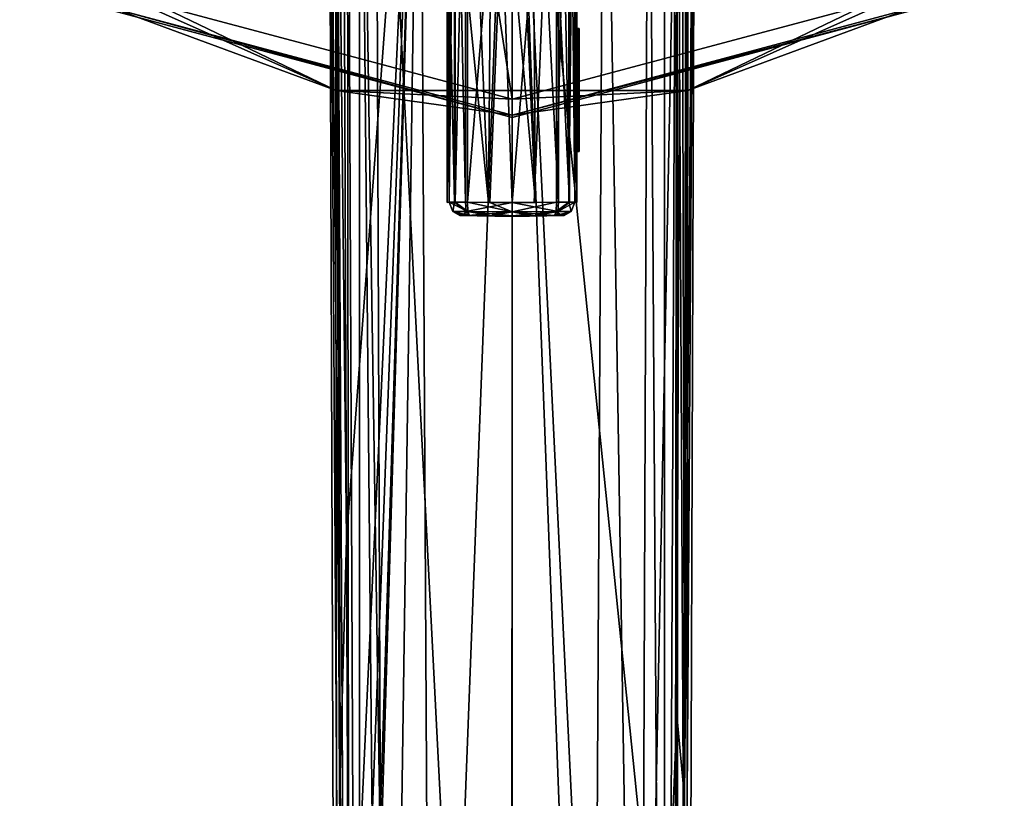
# Model space of a CAD drawing. Header units: metres. Extents: x -102 to 72, y -264 to 72.
# Tile 6 of 256: x -45 to 45, y -134 to -64. Entities that reach past the tile are written whole.
import ezdxf

# ---------------------------------------------------------------- set-up
doc = ezdxf.new("R2010")
doc.units = ezdxf.units.M
doc.layers.add('solid_20461093', color=7, linetype='CONTINUOUS')

msp = doc.modelspace()

# ---------------------------------------------------------------- linework, layer by layer
at = {"layer": 'solid_20461093'}
for points in [[(-15.599402, -138.848373, 44.648285), (-16.038172, -16.485662, 44.602657), (-16.696911, -15.818129, 35.921181)], [(-15.838473, -261.749023, 35.59745), (-16.696911, -15.818129, 35.921181), (-16.091726, -16.433392, 27.270184)], [(-15.16042, -261.272461, 44.692516), (-15.599402, -138.848373, 44.648285), (-16.696911, -15.818129, 35.921181)], [(-15.838473, -261.749023, 35.59745), (-15.16042, -261.272461, 44.692516), (-16.696911, -15.818129, 35.921181)], [(15.416904, -215.040756, 27.448965), (15.694327, -134.434631, 27.401268), (16.696911, -15.818129, 35.921181)], [(15.838468, -261.749023, 35.59547), (15.416904, -215.040756, 27.448965), (16.696911, -15.818129, 35.921181)], [(15.694327, -134.434631, 27.401268), (16.091726, -16.433392, 27.270184), (16.696911, -15.818129, 35.921181)], [(15.838468, -261.749023, 35.59547), (16.696911, -15.818129, 35.921181), (16.038172, -16.485662, 44.602657)], [(-15.062, -110.862831, 25.275175), (-16.091726, -16.433392, 27.270184), (-15.432006, -17.054419, 25.273731)], [(-15.693962, -134.543289, 27.401392), (-16.091726, -16.433392, 27.270184), (-15.062, -110.862831, 25.275175)], [(-15.693962, -134.543289, 27.401392), (-15.838473, -261.749023, 35.59745), (-16.091726, -16.433392, 27.270184)], [(-14.74334, -261.225555, 45.956051), (-15.001443, -17.434355, 46.743298), (-16.038172, -16.485662, 44.602657)], [(-14.74334, -261.225555, 45.956051), (-16.038172, -16.485662, 44.602657), (-15.599402, -138.848373, 44.648285)], [(15.599402, -138.848373, 44.648285), (16.038172, -16.485662, 44.602657), (15.001429, -17.434366, 46.743313)], [(15.694327, -134.434631, 27.401268), (15.432006, -17.054419, 25.273731), (15.863974, -16.653358, 26.284771)], [(15.599402, -138.848373, 44.648285), (15.838468, -261.749023, 35.59547), (16.038172, -16.485662, 44.602657)], [(15.694327, -134.434631, 27.401268), (15.863974, -16.653358, 26.284771), (16.091726, -16.433392, 27.270184)], [(-15.062, -110.862831, 25.275175), (-15.432006, -17.054419, 25.273731), (-8.392579, -21.414122, 18.221478)], [(-13.934525, -261.200806, 47.013046), (-13.843777, -18.367086, 47.600662), (-15.001443, -17.434355, 46.743298)], [(-14.74334, -261.225555, 45.956051), (-13.934525, -261.200806, 47.013046), (-15.001443, -17.434355, 46.743298)], [(11.507951, -215, 21.403671), (8.392577, -21.414124, 18.221476), (15.432006, -17.054419, 25.273731)], [(11.507951, -215, 21.403671), (15.432006, -17.054419, 25.273731), (14.9982, -126.91951, 25.275221)], [(13.935149, -261.200806, 47.012463), (15.001429, -17.434366, 46.743313), (13.843784, -18.367081, 47.600658)], [(13.935149, -261.200806, 47.012463), (14.743506, -261.225586, 45.955734), (15.001429, -17.434366, 46.743313)], [(14.743506, -261.225586, 45.955734), (15.16042, -261.272461, 44.692516), (15.001429, -17.434366, 46.743313)], [(15.694327, -134.434631, 27.401268), (14.9982, -126.91951, 25.275221), (15.432006, -17.054419, 25.273731)], [(15.599402, -138.848373, 44.648285), (15.001429, -17.434366, 46.743313), (15.16042, -261.272461, 44.692516)], [(-13.934525, -261.200806, 47.013046), (-11.536177, -261.228729, 48.073895), (-13.843777, -18.367086, 47.600662)], [(-13.843777, -18.367086, 47.600662), (-11.536177, -261.228729, 48.073895), (-11.981533, -140.268799, 48.036354)], [(-11.981533, -140.268799, 48.036354), (-12.426747, -19.353964, 47.997395), (-13.843777, -18.367086, 47.600662)], [(13.935149, -261.200806, 47.012463), (13.843784, -18.367081, 47.600658), (12.426747, -19.353964, 47.997395)], [(-0.000395, -261.709137, 48.549999), (0, -23, 48.549999), (-12.426747, -19.353964, 47.997395)], [(-11.981533, -140.268799, 48.036354), (-0.000395, -261.709137, 48.549999), (-12.426747, -19.353964, 47.997395)], [(11.981533, -140.268799, 48.036354), (12.426747, -19.353964, 47.997395), (0, -23, 48.549999)], [(13.935149, -261.200806, 47.012463), (12.426747, -19.353964, 47.997395), (11.981533, -140.268799, 48.036354)], [(-14.861335, -161.236237, 25.275076), (-15.062, -110.862831, 25.275175), (-8.392579, -21.414122, 18.221478)], [(-14.745778, -189.986893, 25.274126), (-14.861335, -161.236237, 25.275076), (-8.392579, -21.414122, 18.221478)], [(-14.441063, -215.004761, 24.937792), (-14.745778, -189.986893, 25.274126), (-8.392579, -21.414122, 18.221478)], [(-14.194579, -215, 24.553965), (-14.441063, -215.004761, 24.937792), (-8.392579, -21.414122, 18.221478)], [(-11.168667, -215, 21.101107), (-14.194579, -215, 24.553965), (-8.392579, -21.414122, 18.221478)], [(-7.321801, -215, 18.580091), (-11.168667, -215, 21.101107), (-8.392579, -21.414122, 18.221478)], [(-7.321801, -215, 18.580091), (-8.392579, -21.414122, 18.221478), (0.000005, -23, 16.084908)], [(7.324084, -215, 18.581181), (0.000005, -23, 16.084908), (8.392577, -21.414124, 18.221476)], [(11.507951, -215, 21.403671), (7.324084, -215, 18.581181), (8.392577, -21.414124, 18.221476)], [(-7.419375, -22.83449, -874.009583), (-35.418396, -61.346462, -875.1203), (0, -70.836792, -875.1203)], [(0, -24.009604, -874.009583), (-7.419375, -22.83449, -874.009583), (0, -70.836792, -875.1203)], [(-0.000521, -215, 16.92267), (-7.321801, -215, 18.580091), (0.000005, -23, 16.084908)], [(7.324084, -215, 18.581181), (-0.000521, -215, 16.92267), (0.000005, -23, 16.084908)], [(-0.000395, -261.709137, 48.549999), (11.536177, -261.228729, 48.073895), (0, -23, 48.549999)], [(11.536177, -261.228729, 48.073895), (11.981533, -140.268799, 48.036354), (0, -23, 48.549999)], [(0, -24.009604, -874.009583), (0, -70.836792, -875.1203), (35.418396, -61.346462, -875.1203)], [(-5.717247, -30.853764, 110.357353), (-5.717296, -30.57, 110.356964), (-5.90172, -80.226578, 107.418983)], [(-5.708772, -30.57, 104.476898), (-5.708772, -80.208725, 104.476898), (-5.90172, -80.226578, 107.418983)], [(-5.901717, -30.57, 107.416656), (-5.708772, -30.57, 104.476898), (-5.90172, -80.226578, 107.418983)], [(-5.717296, -30.57, 110.356964), (-5.901717, -30.57, 107.416656), (-5.90172, -80.226578, 107.418983)], [(-5.717199, -31.138023, 110.357727), (-5.717247, -30.853764, 110.357353), (-5.90172, -80.226578, 107.418983)], [(-5.716138, -58.273895, 110.366043), (-5.717199, -31.138023, 110.357727), (-5.90172, -80.226578, 107.418983)], [(-5.232275, -31.136684, 111.402229), (-5.716138, -58.273895, 110.366043), (-5.234787, -80.207573, 111.402512)], [(-5.5268, -30.57, 103.866234), (-5.708772, -80.208725, 104.476898), (-5.708772, -30.57, 104.476898)], [(-5.162322, -30.57, 103.344139), (-5.161215, -80.206383, 103.342995), (-5.708772, -80.208725, 104.476898)], [(-5.5268, -30.57, 103.866234), (-5.162322, -30.57, 103.344139), (-5.708772, -80.208725, 104.476898)], [(-5.232275, -31.136684, 111.402229), (-5.234787, -80.207573, 111.402512), (-4.241997, -80.212746, 111.976273)], [(-5.232275, -31.136684, 111.402229), (-4.241997, -80.212746, 111.976273), (-4.243685, -59.219982, 111.979744)], [(-5.162322, -30.57, 103.344139), (-4.04603, -30.57, 102.761276), (-5.161215, -80.206383, 103.342995)], [(-5.161215, -80.206383, 103.342995), (-4.04603, -30.57, 102.761276), (-4.04603, -80.212318, 102.761276)], [(-2.133038, -80.241562, 112.323349), (-4.233123, -31.135839, 111.974792), (-4.243685, -59.219982, 111.979744)], [(-1.747805, -31.99733, 112.344681), (-4.233123, -31.135839, 111.974792), (-2.133038, -80.241562, 112.323349)], [(-0.005528, -30.57, 102.434998), (-2.028917, -80.239868, 102.516647), (-4.04603, -80.212318, 102.761276)], [(-4.04603, -30.57, 102.761276), (-0.005528, -30.57, 102.434998), (-4.04603, -80.212318, 102.761276)], [(-0.005528, -30.57, 102.434998), (0, -80.249283, 102.434998), (-2.028917, -80.239868, 102.516647)], [(-0.005528, -30.57, 102.434998), (4.04603, -30.57, 102.761276), (0, -80.249283, 102.434998)], [(4.04603, -30.57, 102.761276), (2.028927, -80.239868, 102.516647), (0, -80.249283, 102.434998)], [(4.04603, -30.57, 102.761276), (4.04603, -80.212318, 102.761276), (2.028927, -80.239868, 102.516647)], [(5.162323, -30.57, 103.344139), (4.04603, -80.212318, 102.761276), (4.04603, -30.57, 102.761276)], [(5.162323, -30.57, 103.344139), (5.1615, -80.206375, 103.343292), (4.04603, -80.212318, 102.761276)], [(5.235325, -80.207565, 111.401917), (4.233167, -31.135435, 111.974617), (4.243692, -59.520119, 111.979607)], [(5.235325, -80.207565, 111.401917), (5.232311, -31.136282, 111.402039), (4.233167, -31.135435, 111.974617)], [(5.1615, -80.206375, 103.343292), (5.708772, -30.57, 104.476898), (5.708772, -80.208725, 104.476898)], [(5.5268, -30.57, 103.866234), (5.708772, -30.57, 104.476898), (5.1615, -80.206375, 103.343292)], [(5.162323, -30.57, 103.344139), (5.5268, -30.57, 103.866234), (5.1615, -80.206375, 103.343292)], [(5.232311, -31.136282, 111.402039), (5.716711, -80.208984, 110.361549), (5.716159, -58.696281, 110.365875)], [(5.235325, -80.207565, 111.401917), (5.716711, -80.208984, 110.361549), (5.232311, -31.136282, 111.402039)], [(5.901717, -30.57, 107.416565), (5.90172, -80.226578, 107.418983), (5.708772, -80.208725, 104.476898)], [(5.708772, -30.57, 104.476898), (5.901717, -30.57, 107.416565), (5.708772, -80.208725, 104.476898)], [(5.90172, -80.226578, 107.418983), (5.717223, -31.137621, 110.357536), (5.716159, -58.696281, 110.365875)], [(5.717271, -30.853573, 110.357162), (5.717223, -31.137621, 110.357536), (5.90172, -80.226578, 107.418983)], [(5.71732, -30.57, 110.356773), (5.717271, -30.853573, 110.357162), (5.90172, -80.226578, 107.418983)], [(5.901717, -30.57, 107.416565), (5.71732, -30.57, 110.356773), (5.90172, -80.226578, 107.418983)], [(-1.747805, -31.99733, 112.344681), (-2.133038, -80.241562, 112.323349), (0, -80.251373, 112.439423)], [(-1.747805, -31.99733, 112.344681), (0, -80.251373, 112.439423), (0, -56.637173, 112.43898)], [(1.748044, -31.997152, 112.34462), (0, -32.209785, 112.417854), (2.133105, -80.241554, 112.323341)], [(0, -32.209785, 112.417854), (0, -56.637173, 112.43898), (2.133105, -80.241554, 112.323341)], [(1.748044, -31.997152, 112.34462), (2.133105, -80.241554, 112.323341), (4.241998, -80.212738, 111.976265)], [(1.748044, -31.997152, 112.34462), (4.241998, -80.212738, 111.976265), (4.243692, -59.520119, 111.979607)], [(-15.988978, -70.052292, -875.568237), (-35.418396, -61.346462, -875.1203), (-44.800121, -56.177574, -875.568237)], [(-15.988978, -70.052292, -875.568237), (-44.800121, -56.177574, -875.568237), (-36.14172, -62.599293, -876.593201)], [(44.800121, -56.177574, -875.568237), (35.418396, -61.346462, -875.1203), (15.988978, -70.052292, -875.568237)], [(44.800121, -56.177574, -875.568237), (15.988978, -70.052292, -875.568237), (36.14172, -62.599293, -876.593201)], [(0, -56.637173, 112.43898), (0, -80.251373, 112.439423), (2.133105, -80.241554, 112.323341)], [(-5.90172, -80.226578, 107.418983), (-5.716711, -80.208984, 110.361557), (-5.716138, -58.273895, 110.366043)], [(-5.234787, -80.207573, 111.402512), (-5.716138, -58.273895, 110.366043), (-5.716711, -80.208984, 110.361557)], [(5.716159, -58.696281, 110.365875), (5.716711, -80.208984, 110.361549), (5.90172, -80.226578, 107.418983)], [(-4.243685, -59.219982, 111.979744), (-4.241997, -80.212746, 111.976273), (-2.133038, -80.241562, 112.323349)], [(5.235325, -80.207565, 111.401917), (4.243692, -59.520119, 111.979607), (4.241998, -80.212738, 111.976265)], [(-15.988978, -70.052292, -875.568237), (0, -70.836792, -875.1203), (-35.418396, -61.346462, -875.1203)], [(15.988978, -70.052292, -875.568237), (35.418396, -61.346462, -875.1203), (0, -70.836792, -875.1203)], [(-36.14172, -62.599293, -876.593201), (-36.250061, -62.786804, -889), (0, -72.5, -889)], [(0, -72.28344, -876.593201), (-36.14172, -62.599293, -876.593201), (0, -72.5, -889)], [(-15.988978, -70.052292, -875.568237), (-36.14172, -62.599293, -876.593201), (0, -72.28344, -876.593201)], [(36.14172, -62.599293, -876.593201), (0, -72.28344, -876.593201), (36.250061, -62.786804, -889)], [(15.988978, -70.052292, -875.568237), (0, -72.28344, -876.593201), (36.14172, -62.599293, -876.593201)], [(36.250061, -62.786804, -889), (0, -72.5, -889), (-36.250061, -62.786804, -889)], [(0, -72.28344, -876.593201), (0, -72.5, -889), (36.250061, -62.786804, -889)], [(6, -64.400002, 106.355133), (6.1, -64.400002, 106.355133), (6.1, -66.387756, 105.654999)], [(6, -66.387756, 105.654999), (6, -64.400002, 106.355133), (6.1, -66.387756, 105.654999)], [(6, -65.257004, 106.951508), (6.1, -64.400002, 106.355133), (6, -64.400002, 106.355133)], [(6, -65.257004, 106.951508), (6.1, -65.257004, 106.951508), (6.1, -64.400002, 106.355133)], [(6, -65.771469, 106.636383), (6, -64.400002, 106.355133), (6, -66.387756, 105.654999)], [(6, -65.771469, 106.636383), (6, -65.257004, 106.951508), (6, -64.400002, 106.355133)], [(6, -66.513992, 109.07283), (6.1, -64.480003, 108.521233), (6, -64.480003, 108.521233)], [(6.1, -65.306999, 107.873779), (6, -64.480003, 108.521233), (6.1, -64.480003, 108.521233)], [(6, -65.852524, 108.131447), (6, -66.513992, 109.07283), (6, -64.480003, 108.521233)], [(6, -65.306999, 107.873779), (6, -64.480003, 108.521233), (6.1, -65.306999, 107.873779)], [(6, -65.852524, 108.131447), (6, -64.480003, 108.521233), (6, -65.306999, 107.873779)], [(6, -66.513992, 109.07283), (6.1, -66.513992, 109.07283), (6.1, -64.480003, 108.521233)], [(6.1, -65.771469, 106.636383), (6.1, -66.387756, 105.654999), (6.1, -64.400002, 106.355133)], [(6.1, -65.771469, 106.636383), (6.1, -64.400002, 106.355133), (6.1, -65.257004, 106.951508)], [(6.1, -65.852524, 108.131447), (6.1, -64.480003, 108.521233), (6.1, -66.513992, 109.07283)], [(6.1, -65.306999, 107.873779), (6.1, -64.480003, 108.521233), (6.1, -65.852524, 108.131447)], [(6, -65.771469, 106.636383), (6.1, -65.257004, 106.951508), (6, -65.257004, 106.951508)], [(6, -65.771469, 106.636383), (6.1, -65.771469, 106.636383), (6.1, -65.257004, 106.951508)], [(6, -65.306999, 107.873779), (6.1, -65.306999, 107.873779), (6.1, -65.852524, 108.131447)], [(6, -65.852524, 108.131447), (6, -65.306999, 107.873779), (6.1, -65.852524, 108.131447)], [(6, -65.771469, 106.636383), (6, -66.387756, 105.654999), (6, -66.351807, 106.801323)], [(6, -66.351807, 106.801323), (6.1, -66.351807, 106.801323), (6.1, -65.771469, 106.636383)], [(6, -65.771469, 106.636383), (6, -66.351807, 106.801323), (6.1, -65.771469, 106.636383)], [(6, -66.411629, 107.904724), (6, -66.513992, 109.07283), (6, -65.852524, 108.131447)], [(6, -65.852524, 108.131447), (6.1, -65.852524, 108.131447), (6.1, -66.411629, 107.904724)], [(6, -66.411629, 107.904724), (6, -65.852524, 108.131447), (6.1, -66.411629, 107.904724)], [(6.1, -66.351807, 106.801323), (6.1, -66.387756, 105.654999), (6.1, -65.771469, 106.636383)], [(6.1, -65.852524, 108.131447), (6.1, -66.513992, 109.07283), (6.1, -66.411629, 107.904724)], [(6, -66.351807, 106.801323), (6, -66.387756, 105.654999), (6, -67.681694, 107.318459)], [(6, -66.351807, 106.801323), (6, -67.681694, 107.318459), (6, -66.623627, 107.339912)], [(6, -66.623627, 107.339912), (6.1, -66.623627, 107.339912), (6.1, -66.351807, 106.801323)], [(6, -66.351807, 106.801323), (6, -66.623627, 107.339912), (6.1, -66.351807, 106.801323)], [(6, -66.387756, 105.654999), (6.1, -66.387756, 105.654999), (6.1, -67.681694, 107.318459)], [(6, -67.681694, 107.318459), (6, -66.387756, 105.654999), (6.1, -67.681694, 107.318459)], [(6, -66.623627, 107.339912), (6, -66.513992, 109.07283), (6, -66.411629, 107.904724)], [(6, -66.411629, 107.904724), (6.1, -66.411629, 107.904724), (6.1, -66.623627, 107.339912)], [(6, -66.623627, 107.339912), (6, -66.411629, 107.904724), (6.1, -66.623627, 107.339912)], [(6, -67.681694, 107.318459), (6.1, -67.681694, 107.318459), (6.1, -66.513992, 109.07283)], [(6, -66.513992, 109.07283), (6, -67.681694, 107.318459), (6.1, -66.513992, 109.07283)], [(6, -66.623627, 107.339912), (6, -67.681694, 107.318459), (6, -66.513992, 109.07283)], [(6.1, -66.351807, 106.801323), (6.1, -67.681694, 107.318459), (6.1, -66.387756, 105.654999)], [(6.1, -66.623627, 107.339912), (6.1, -67.681694, 107.318459), (6.1, -66.351807, 106.801323)], [(6.1, -66.411629, 107.904724), (6.1, -66.513992, 109.07283), (6.1, -67.681694, 107.318459)], [(6.1, -66.411629, 107.904724), (6.1, -67.681694, 107.318459), (6.1, -66.623627, 107.339912)], [(6, -67.468796, 109.184998), (6, -68.267838, 105.684998), (6, -68.595795, 109.184998)], [(6.1, -67.468796, 109.184998), (6, -67.468796, 109.184998), (6, -68.595795, 109.184998)], [(6.1, -67.468796, 109.184998), (6, -68.595795, 109.184998), (6.1, -68.595795, 109.184998)], [(6.1, -68.267838, 105.684998), (6, -68.267838, 105.684998), (6, -67.468796, 109.184998)], [(6.1, -68.267838, 105.684998), (6, -67.468796, 109.184998), (6.1, -67.468796, 109.184998)], [(6.1, -68.267838, 105.684998), (6.1, -67.468796, 109.184998), (6.1, -68.595795, 109.184998)], [(6, -68.267838, 105.684998), (6, -68.998352, 107.050003), (6, -68.595795, 109.184998)], [(6, -68.267838, 105.684998), (6, -69.437836, 105.684998), (6, -68.998352, 107.050003)], [(6.1, -69.437836, 105.684998), (6, -69.437836, 105.684998), (6, -68.267838, 105.684998)], [(6.1, -69.437836, 105.684998), (6, -68.267838, 105.684998), (6.1, -68.267838, 105.684998)], [(6.1, -68.595795, 109.184998), (6, -68.595795, 109.184998), (6, -68.998352, 107.050003)], [(6.1, -68.998352, 107.050003), (6.1, -68.595795, 109.184998), (6, -68.998352, 107.050003)], [(6.1, -68.998352, 107.050003), (6.1, -68.267838, 105.684998), (6.1, -68.595795, 109.184998)], [(6.1, -69.041412, 107.050003), (6.1, -69.437836, 105.684998), (6.1, -68.267838, 105.684998)], [(6.1, -68.998352, 107.050003), (6.1, -69.041412, 107.050003), (6.1, -68.267838, 105.684998)], [(6, -69.437836, 105.684998), (6, -69.041412, 107.050003), (6, -68.998352, 107.050003)], [(6.1, -69.041412, 107.050003), (6, -68.998352, 107.050003), (6, -69.041412, 107.050003)], [(6.1, -68.998352, 107.050003), (6, -68.998352, 107.050003), (6.1, -69.041412, 107.050003)], [(6, -69.437836, 105.684998), (6, -69.593483, 109.184998), (6, -69.041412, 107.050003)], [(6.1, -69.041412, 107.050003), (6, -69.041412, 107.050003), (6, -69.593483, 109.184998)], [(6.1, -69.041412, 107.050003), (6, -69.593483, 109.184998), (6.1, -69.593483, 109.184998)], [(6, -69.437836, 105.684998), (6, -69.985275, 107.434998), (6, -69.593483, 109.184998)], [(6.1, -69.985275, 107.434998), (6, -69.985275, 107.434998), (6, -69.437836, 105.684998)], [(6.1, -69.985275, 107.434998), (6, -69.437836, 105.684998), (6.1, -69.437836, 105.684998)], [(6, -70.040276, 107.434998), (6, -70.442482, 109.184998), (6, -69.593483, 109.184998)], [(6.1, -69.593483, 109.184998), (6, -69.593483, 109.184998), (6, -70.442482, 109.184998)], [(6, -69.985275, 107.434998), (6, -70.040276, 107.434998), (6, -69.593483, 109.184998)], [(6.1, -69.593483, 109.184998), (6, -70.442482, 109.184998), (6.1, -70.442482, 109.184998)], [(6.1, -69.041412, 107.050003), (6.1, -69.593483, 109.184998), (6.1, -69.437836, 105.684998)], [(6.1, -69.593483, 109.184998), (6.1, -69.985275, 107.434998), (6.1, -69.437836, 105.684998)], [(6.1, -69.593483, 109.184998), (6.1, -70.442482, 109.184998), (6.1, -69.985275, 107.434998)], [(15.988978, -70.052292, -875.568237), (0, -70.836792, -875.1203), (-15.988978, -70.052292, -875.568237)], [(15.988978, -70.052292, -875.568237), (-15.988978, -70.052292, -875.568237), (0, -72.28344, -876.593201)], [(6.1, -69.985275, 107.434998), (6, -70.040276, 107.434998), (6, -69.985275, 107.434998)], [(6.1, -70.040276, 107.434998), (6, -70.040276, 107.434998), (6.1, -69.985275, 107.434998)], [(6, -70.040276, 107.434998), (6, -70.502815, 105.684998), (6, -70.442482, 109.184998)], [(6.1, -70.502815, 105.684998), (6, -70.502815, 105.684998), (6, -70.040276, 107.434998)], [(6.1, -70.502815, 105.684998), (6, -70.040276, 107.434998), (6.1, -70.040276, 107.434998)], [(6, -70.502815, 105.684998), (6, -70.971634, 107.050003), (6, -70.442482, 109.184998)], [(6.1, -70.442482, 109.184998), (6, -70.442482, 109.184998), (6, -70.971634, 107.050003)], [(6.1, -70.442482, 109.184998), (6, -70.971634, 107.050003), (6.1, -70.971634, 107.050003)], [(6, -70.502815, 105.684998), (6, -71.672813, 105.684998), (6, -70.971634, 107.050003)], [(6.1, -71.672813, 105.684998), (6, -71.672813, 105.684998), (6, -70.502815, 105.684998)], [(6.1, -71.672813, 105.684998), (6, -70.502815, 105.684998), (6.1, -70.502815, 105.684998)], [(6.1, -70.442482, 109.184998), (6.1, -70.040276, 107.434998), (6.1, -69.985275, 107.434998)], [(6.1, -70.442482, 109.184998), (6.1, -70.502815, 105.684998), (6.1, -70.040276, 107.434998)], [(6.1, -70.442482, 109.184998), (6.1, -70.971634, 107.050003), (6.1, -70.502815, 105.684998)], [(6.1, -71.014702, 107.050003), (6.1, -71.672813, 105.684998), (6.1, -70.502815, 105.684998)], [(6.1, -70.971634, 107.050003), (6.1, -71.014702, 107.050003), (6.1, -70.502815, 105.684998)], [(6, -71.672813, 105.684998), (6, -71.014702, 107.050003), (6, -70.971634, 107.050003)], [(6.1, -71.014702, 107.050003), (6, -70.971634, 107.050003), (6, -71.014702, 107.050003)], [(6.1, -70.971634, 107.050003), (6, -70.971634, 107.050003), (6.1, -71.014702, 107.050003)], [(6, -71.672813, 105.684998), (6, -71.48864, 109.184998), (6, -71.014702, 107.050003)], [(6.1, -71.014702, 107.050003), (6, -71.014702, 107.050003), (6, -71.48864, 109.184998)], [(6.1, -71.014702, 107.050003), (6, -71.48864, 109.184998), (6.1, -71.48864, 109.184998)], [(6, -72.421501, 108.496819), (6, -73.438644, 109.184998), (6, -71.48864, 109.184998)], [(6.1, -71.48864, 109.184998), (6, -71.48864, 109.184998), (6, -73.438644, 109.184998)], [(6, -71.672813, 105.684998), (6, -72.421501, 108.496819), (6, -71.48864, 109.184998)], [(6.1, -71.48864, 109.184998), (6, -73.438644, 109.184998), (6.1, -73.438644, 109.184998)], [(6.1, -72.421501, 108.496819), (6, -72.421501, 108.496819), (6, -71.672813, 105.684998)], [(6.1, -72.421501, 108.496819), (6, -71.672813, 105.684998), (6.1, -71.672813, 105.684998)], [(6.1, -71.014702, 107.050003), (6.1, -71.48864, 109.184998), (6.1, -71.672813, 105.684998)], [(6.1, -71.48864, 109.184998), (6.1, -72.421501, 108.496819), (6.1, -71.672813, 105.684998)], [(6.1, -71.48864, 109.184998), (6.1, -73.438644, 109.184998), (6.1, -72.421501, 108.496819)], [(6, -73.193993, 107.295158), (6, -72.101952, 105.684998), (6, -73.481514, 105.684998)], [(6.1, -73.481514, 105.684998), (6, -73.481514, 105.684998), (6, -72.101952, 105.684998)], [(6.1, -72.101952, 105.684998), (6, -72.101952, 105.684998), (6, -73.193993, 107.295158)], [(6.1, -73.481514, 105.684998), (6, -72.101952, 105.684998), (6.1, -72.101952, 105.684998)], [(6.1, -72.101952, 105.684998), (6, -73.193993, 107.295158), (6.1, -73.193993, 107.295158)], [(6, -72.421501, 108.496819), (6, -73.193993, 107.295158), (6, -73.438644, 109.184998)], [(6.1, -73.193993, 107.295158), (6, -73.193993, 107.295158), (6, -72.421501, 108.496819)], [(6.1, -73.193993, 107.295158), (6, -72.421501, 108.496819), (6.1, -72.421501, 108.496819)], [(6.1, -73.481514, 105.684998), (6.1, -72.101952, 105.684998), (6.1, -73.193993, 107.295158)], [(6.1, -73.438644, 109.184998), (6.1, -73.193993, 107.295158), (6.1, -72.421501, 108.496819)], [(6, -73.193993, 107.295158), (6, -73.481514, 105.684998), (6, -73.438644, 109.184998)], [(6, -74.438004, 107.181999), (6, -74.438004, 107.688004), (6, -73.438644, 109.184998)], [(6.1, -73.438644, 109.184998), (6, -73.438644, 109.184998), (6, -74.438004, 107.688004)], [(6, -73.481514, 105.684998), (6, -74.438004, 107.181999), (6, -73.438644, 109.184998)], [(6.1, -73.438644, 109.184998), (6, -74.438004, 107.688004), (6.1, -74.438004, 107.688004)], [(6.1, -73.438644, 109.184998), (6.1, -73.481514, 105.684998), (6.1, -73.193993, 107.295158)], [(6.1, -73.438644, 109.184998), (6.1, -74.438004, 107.688004), (6.1, -73.481514, 105.684998)], [(6.1, -74.438004, 107.181999), (6, -74.438004, 107.181999), (6, -73.481514, 105.684998)], [(6.1, -74.438004, 107.181999), (6, -73.481514, 105.684998), (6.1, -73.481514, 105.684998)], [(6.1, -74.438004, 107.688004), (6.1, -74.438004, 107.181999), (6.1, -73.481514, 105.684998)], [(6, -74.473, 107.181999), (6, -74.473, 107.688004), (6, -74.438004, 107.688004)], [(6.1, -74.473, 107.688004), (6, -74.438004, 107.688004), (6, -74.473, 107.688004)], [(6, -74.438004, 107.181999), (6, -74.473, 107.181999), (6, -74.438004, 107.688004)], [(6.1, -74.438004, 107.688004), (6, -74.438004, 107.688004), (6.1, -74.473, 107.688004)], [(6.1, -74.438004, 107.181999), (6, -74.473, 107.181999), (6, -74.438004, 107.181999)], [(6.1, -74.473, 107.181999), (6, -74.473, 107.181999), (6.1, -74.438004, 107.181999)], [(6, -75.599998, 105.684998), (6, -74.473, 109.184998), (6, -74.473, 107.688004)], [(6.1, -74.473, 107.688004), (6, -74.473, 107.688004), (6, -74.473, 109.184998)], [(6, -74.473, 107.181999), (6, -75.599998, 105.684998), (6, -74.473, 107.688004)], [(6, -75.599998, 105.684998), (6, -75.599998, 109.184998), (6, -74.473, 109.184998)], [(6.1, -74.473, 109.184998), (6, -74.473, 109.184998), (6, -75.599998, 109.184998)], [(6.1, -74.473, 107.688004), (6, -74.473, 109.184998), (6.1, -74.473, 109.184998)], [(6.1, -74.473, 109.184998), (6, -75.599998, 109.184998), (6.1, -75.599998, 109.184998)], [(6, -74.473, 107.181999), (6, -74.473, 105.684998), (6, -75.599998, 105.684998)], [(6.1, -75.599998, 105.684998), (6, -75.599998, 105.684998), (6, -74.473, 105.684998)], [(6.1, -74.473, 105.684998), (6, -74.473, 105.684998), (6, -74.473, 107.181999)], [(6.1, -75.599998, 105.684998), (6, -74.473, 105.684998), (6.1, -74.473, 105.684998)], [(6.1, -74.473, 105.684998), (6, -74.473, 107.181999), (6.1, -74.473, 107.181999)], [(6.1, -74.473, 107.688004), (6.1, -74.473, 107.181999), (6.1, -74.438004, 107.181999)], [(6.1, -74.438004, 107.688004), (6.1, -74.473, 107.688004), (6.1, -74.438004, 107.181999)], [(6.1, -75.599998, 109.184998), (6.1, -74.473, 105.684998), (6.1, -74.473, 107.181999)], [(6.1, -74.473, 107.688004), (6.1, -75.599998, 109.184998), (6.1, -74.473, 107.181999)], [(6.1, -75.599998, 109.184998), (6.1, -75.599998, 105.684998), (6.1, -74.473, 105.684998)], [(6.1, -74.473, 107.688004), (6.1, -74.473, 109.184998), (6.1, -75.599998, 109.184998)], [(6.1, -75.599998, 109.184998), (6, -75.599998, 109.184998), (6, -75.599998, 105.684998)], [(6.1, -75.599998, 109.184998), (6, -75.599998, 105.684998), (6.1, -75.599998, 105.684998)], [(-5.708772, -80.208725, 104.476898), (-5.716711, -80.208984, 110.361557), (-5.90172, -80.226578, 107.418983)], [(-5.378361, -81.045563, 110.328941), (-5.234787, -80.207573, 111.402512), (-5.716711, -80.208984, 110.361557)], [(-5.378361, -81.045563, 110.328941), (-5.716711, -80.208984, 110.361557), (-5.708772, -80.208725, 104.476898)], [(-4.006761, -81.05072, 103.100975), (-5.708772, -80.208725, 104.476898), (-5.161215, -80.206383, 103.342995)], [(-5.378361, -81.045563, 110.328941), (-5.708772, -80.208725, 104.476898), (-5.370505, -81.045303, 104.510353)], [(-4.006761, -81.05072, 103.100975), (-5.370505, -81.045303, 104.510353), (-5.708772, -80.208725, 104.476898)], [(-4.183149, -81.050308, 111.63929), (-5.234787, -80.207573, 111.402512), (-5.378361, -81.045563, 110.328941)], [(-4.183149, -81.050308, 111.63929), (-4.241997, -80.212746, 111.976273), (-5.234787, -80.207573, 111.402512)], [(-4.006761, -81.05072, 103.100975), (-5.161215, -80.206383, 103.342995), (-4.04603, -80.212318, 102.761276)], [(-4.241997, -80.212746, 111.976273), (0, -80.251373, 112.439423), (-2.133038, -80.241562, 112.323349)], [(-4.183149, -81.050308, 111.63929), (0, -80.251373, 112.439423), (-4.241997, -80.212746, 111.976273)], [(0, -81.088707, 112.096855), (0, -80.251373, 112.439423), (-4.183149, -81.050308, 111.63929)], [(0, -81.088036, 102.77681), (-4.04603, -80.212318, 102.761276), (-2.028917, -80.239868, 102.516647)], [(-4.006761, -81.05072, 103.100975), (-4.04603, -80.212318, 102.761276), (0, -81.088036, 102.77681)], [(0, -81.088036, 102.77681), (-2.028917, -80.239868, 102.516647), (0, -80.249283, 102.434998)], [(4.04603, -80.212318, 102.761276), (0, -80.249283, 102.434998), (2.028927, -80.239868, 102.516647)], [(0, -81.088036, 102.77681), (0, -80.249283, 102.434998), (4.04603, -80.212318, 102.761276)], [(0, -81.088036, 102.77681), (4.04603, -80.212318, 102.761276), (4.006761, -81.05072, 103.100975)], [(0, -80.251373, 112.439423), (4.241998, -80.212738, 111.976265), (2.133105, -80.241554, 112.323341)], [(4.183151, -81.050308, 111.63929), (4.241998, -80.212738, 111.976265), (0, -80.251373, 112.439423)], [(4.183151, -81.050308, 111.63929), (0, -80.251373, 112.439423), (0, -81.088707, 112.096855)], [(4.006761, -81.05072, 103.100975), (4.04603, -80.212318, 102.761276), (5.1615, -80.206375, 103.343292)], [(4.006761, -81.05072, 103.100975), (5.1615, -80.206375, 103.343292), (5.370505, -81.045303, 104.510353)], [(4.183151, -81.050308, 111.63929), (5.716711, -80.208984, 110.361549), (5.235325, -80.207565, 111.401917)], [(4.183151, -81.050308, 111.63929), (5.235325, -80.207565, 111.401917), (4.241998, -80.212738, 111.976265)], [(5.378362, -81.045563, 110.328934), (5.716711, -80.208984, 110.361549), (4.183151, -81.050308, 111.63929)], [(5.370505, -81.045303, 104.510353), (5.1615, -80.206375, 103.343292), (5.708772, -80.208725, 104.476898)], [(5.370505, -81.045303, 104.510353), (5.708772, -80.208725, 104.476898), (5.378362, -81.045563, 110.328934)], [(5.378362, -81.045563, 110.328934), (5.708772, -80.208725, 104.476898), (5.716711, -80.208984, 110.361549)], [(5.716711, -80.208984, 110.361549), (5.708772, -80.208725, 104.476898), (5.90172, -80.226578, 107.418983)], [(-5.378361, -81.045563, 110.328941), (-5.370505, -81.045303, 104.510353), (-4.549977, -81.408165, 104.612701)], [(-5.378361, -81.045563, 110.328941), (-4.549977, -81.408165, 104.612701), (-4.734651, -81.426132, 107.420807)], [(-5.378361, -81.045563, 110.328941), (-4.734651, -81.426132, 107.420807), (-4.557559, -81.408424, 110.228775)], [(-4.183149, -81.050308, 111.63929), (-5.378361, -81.045563, 110.328941), (-4.557559, -81.408424, 110.228775)], [(-5.370505, -81.045303, 104.510353), (-4.329412, -81.405807, 104.156097), (-4.549977, -81.408165, 104.612701)], [(-5.370505, -81.045303, 104.510353), (-3.880372, -81.411781, 103.921654), (-4.329412, -81.405807, 104.156097)], [(-4.006761, -81.05072, 103.100975), (-3.880372, -81.411781, 103.921654), (-5.370505, -81.045303, 104.510353)], [(-4.734651, -81.426132, 107.420807), (-4.549977, -81.408165, 104.612701), (0, -81.5, 107.434998)], [(-4.557559, -81.408424, 110.228775), (-4.734651, -81.426132, 107.420807), (0, -81.5, 107.434998)], [(-4.183149, -81.050308, 111.63929), (-4.557559, -81.408424, 110.228775), (-4.378724, -81.406403, 110.614899)], [(-4.378724, -81.406403, 110.614899), (-4.557559, -81.408424, 110.228775), (0, -81.5, 107.434998)], [(-4.329412, -81.405807, 104.156097), (0, -81.5, 107.434998), (-4.549977, -81.408165, 104.612701)], [(-4.183149, -81.050308, 111.63929), (-4.378724, -81.406403, 110.614899), (-4.010559, -81.411224, 110.82782)], [(-4.010559, -81.411224, 110.82782), (-4.378724, -81.406403, 110.614899), (0, -81.5, 107.434998)], [(-4.329412, -81.405807, 104.156097), (-3.880372, -81.411781, 103.921654), (0, -81.5, 107.434998)], [(0, -81.088707, 112.096855), (-4.183149, -81.050308, 111.63929), (-4.010559, -81.411224, 110.82782)], [(0, -81.088707, 112.096855), (-4.010559, -81.411224, 110.82782), (-1.959346, -81.439804, 111.162964)], [(-1.959346, -81.439804, 111.162964), (-4.010559, -81.411224, 110.82782), (0, -81.5, 107.434998)], [(-4.006761, -81.05072, 103.100975), (0, -81.448967, 103.607521), (-1.876137, -81.440163, 103.680687)], [(-4.006761, -81.05072, 103.100975), (0, -81.088036, 102.77681), (0, -81.448967, 103.607521)], [(-4.006761, -81.05072, 103.100975), (-1.876137, -81.440163, 103.680687), (-3.880372, -81.411781, 103.921654)], [(-3.880372, -81.411781, 103.921654), (-1.876137, -81.440163, 103.680687), (0, -81.5, 107.434998)], [(0, -81.088707, 112.096855), (-1.959346, -81.439804, 111.162964), (0, -81.448868, 111.26693)], [(-1.959346, -81.439804, 111.162964), (0, -81.5, 107.434998), (0, -81.483612, 109.351089)], [(-1.959346, -81.439804, 111.162964), (0, -81.483612, 109.351089), (0, -81.448868, 111.26693)], [(-1.876137, -81.440163, 103.680687), (0, -81.448967, 103.607521), (0, -81.5, 107.434998)], [(4.183151, -81.050308, 111.63929), (0, -81.448868, 111.26693), (1.935916, -81.440018, 111.165443)], [(4.183151, -81.050308, 111.63929), (0, -81.088707, 112.096855), (0, -81.448868, 111.26693)], [(0, -81.088036, 102.77681), (4.006761, -81.05072, 103.100975), (3.880373, -81.411781, 103.921654)], [(0, -81.088036, 102.77681), (1.88347, -81.440094, 103.681267), (0, -81.448967, 103.607521)], [(0, -81.088036, 102.77681), (3.880373, -81.411781, 103.921654), (1.88347, -81.440094, 103.681267)], [(4.329542, -81.405807, 104.156212), (4.549977, -81.408165, 104.612701), (0, -81.5, 107.434998)], [(3.880373, -81.411781, 103.921654), (4.329542, -81.405807, 104.156212), (0, -81.5, 107.434998)], [(4.3792, -81.406403, 110.614372), (4.01056, -81.411224, 110.827812), (0, -81.5, 107.434998)], [(4.557559, -81.408424, 110.228767), (4.3792, -81.406403, 110.614372), (0, -81.5, 107.434998)], [(4.549977, -81.408165, 104.612701), (4.734652, -81.426132, 107.421326), (0, -81.5, 107.434998)], [(4.734652, -81.426132, 107.421326), (4.557559, -81.408424, 110.228767), (0, -81.5, 107.434998)], [(4.01056, -81.411224, 110.827812), (1.935916, -81.440018, 111.165443), (0, -81.5, 107.434998)], [(1.88347, -81.440094, 103.681267), (3.880373, -81.411781, 103.921654), (0, -81.5, 107.434998)], [(1.935916, -81.440018, 111.165443), (0, -81.448868, 111.26693), (0, -81.5, 107.434998)], [(1.88347, -81.440094, 103.681267), (0, -81.483643, 105.521141), (0, -81.448967, 103.607521)], [(1.88347, -81.440094, 103.681267), (0, -81.5, 107.434998), (0, -81.483643, 105.521141)], [(0, -81.448868, 111.26693), (0, -81.483612, 109.351089), (0, -81.5, 107.434998)], [(0, -81.5, 107.434998), (0, -81.448967, 103.607521), (0, -81.483643, 105.521141)], [(4.183151, -81.050308, 111.63929), (1.935916, -81.440018, 111.165443), (4.01056, -81.411224, 110.827812)], [(4.006761, -81.05072, 103.100975), (4.329542, -81.405807, 104.156212), (3.880373, -81.411781, 103.921654)], [(4.006761, -81.05072, 103.100975), (5.370505, -81.045303, 104.510353), (4.549977, -81.408165, 104.612701)], [(4.006761, -81.05072, 103.100975), (4.549977, -81.408165, 104.612701), (4.329542, -81.405807, 104.156212)], [(5.378362, -81.045563, 110.328934), (4.01056, -81.411224, 110.827812), (4.3792, -81.406403, 110.614372)], [(5.378362, -81.045563, 110.328934), (4.183151, -81.050308, 111.63929), (4.01056, -81.411224, 110.827812)], [(5.378362, -81.045563, 110.328934), (4.3792, -81.406403, 110.614372), (4.557559, -81.408424, 110.228767)], [(5.370505, -81.045303, 104.510353), (4.734652, -81.426132, 107.421326), (4.549977, -81.408165, 104.612701)], [(5.370505, -81.045303, 104.510353), (4.557559, -81.408424, 110.228767), (4.734652, -81.426132, 107.421326)], [(5.370505, -81.045303, 104.510353), (5.378362, -81.045563, 110.328934), (4.557559, -81.408424, 110.228767)], [(-15.693962, -134.543289, 27.401392), (-15.062, -110.862831, 25.275175), (-14.861335, -161.236237, 25.275076)], [(14.9982, -126.91951, 25.275221), (14.798741, -176.950684, 25.275452), (11.507951, -215, 21.403671)], [(15.694327, -134.434631, 27.401268), (14.798741, -176.950684, 25.275452), (14.9982, -126.91951, 25.275221)], [(15.416904, -215.040756, 27.448965), (14.798741, -176.950684, 25.275452), (15.694327, -134.434631, 27.401268)]]:
    msp.add_3dface(points, dxfattribs=at)

doc.saveas('drawing.dxf')
